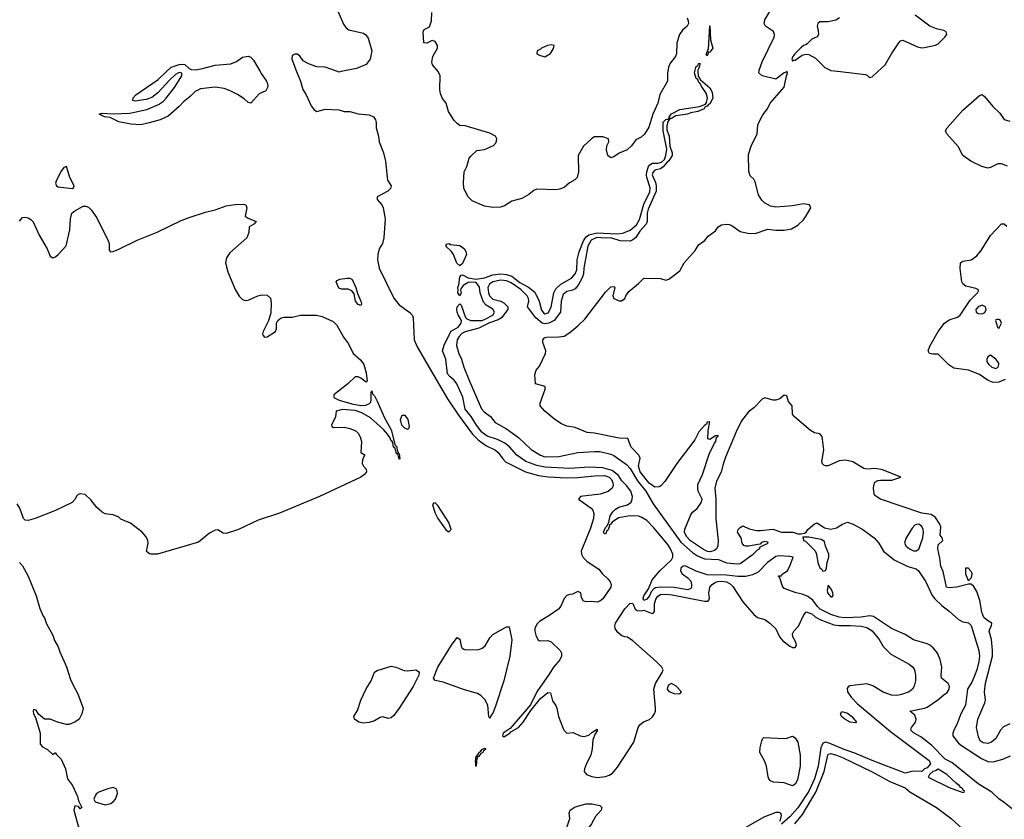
# Model space of a CAD drawing. Header units: inches. Extents: x 1384664 to 1536621, y 460766 to 646467.
# Tile 118 of 256: x 1422389 to 1429551, y 504563 to 510377. Entities that reach past the tile are written whole.
import ezdxf

# ---------------------------------------------------------------- set-up
doc = ezdxf.new("R2010")
doc.units = ezdxf.units.IN
doc.header["$MEASUREMENT"] = 0
doc.layers.add('B4520', color=7, linetype='Continuous')
doc.layers.add('B4521', color=7, linetype='Continuous')

msp = doc.modelspace()

# ---------------------------------------------------------------- linework, layer by layer
at = {"layer": 'B4520', "color": 5}
for points, elevation in [([(1424137.2, 510000), (1424145.5, 509985.5), (1424183.9, 509930), (1424191.8, 509910), (1424194.2, 509890), (1424180.7, 509859.3), (1424130, 509837.2), (1424070, 509769.6), (1424050, 509774.7), (1424021.1, 509801.1), (1423972.5, 509832.5), (1423919.8, 509859.8), (1423876, 509876), (1423810, 509885.6), (1423705.5, 509874.5), (1423664.7, 509855.3), (1423630, 509818.9), (1423580.8, 509779.2), (1423550, 509746.5), (1423470, 509676.5), (1423410.3, 509650), (1423330, 509627.7), (1423270, 509613.3), (1423197.4, 509617.4), (1423110, 509635.1), (1423046.6, 509666.6), (1423006, 509670), (1422968, 509690), (1422990, 509698.8), (1423070, 509692.4), (1423190, 509697.3), (1423315, 509725), (1423398.8, 509761.2), (1423434.1, 509785.9), (1423453.6, 509806.4), (1423514.9, 509885.1), (1423569.8, 509970), (1423568.1, 509988.1), (1423550, 509993.5), (1423521.5, 509978.5), (1423480.2, 509939.8), (1423395.3, 509844.7), (1423350, 509812.5), (1423310, 509796.7), (1423230, 509785.6), (1423212.3, 509790), (1423215.5, 509810), (1423234.8, 509830), (1423397, 509943), (1423456.3, 510000)], 580), ([(1424403.5, 510000), (1424430.9, 509930.9), (1424448.6, 509868.6), (1424472.6, 509830), (1424510, 509750.5), (1424530, 509721.6), (1424550, 509709.1), (1424610, 509726.5), (1424710, 509722.2), (1424750, 509709.8), (1424790, 509708.7), (1424850, 509692.5), (1424930, 509686.6), (1424963.7, 509670), (1424976.9, 509650), (1424982.6, 509630), (1424982.7, 509590), (1424999.2, 509530), (1425004.5, 509490), (1425034.8, 509410), (1425050, 509349), (1425063.5, 509210), (1425091.6, 509170), (1425085.5, 509150), (1425067.9, 509130), (1424989.9, 509090), (1424988.4, 509070), (1425024.5, 509030), (1425034.1, 509010), (1425048.7, 508930), (1425038.3, 508790), (1425028.5, 508750), (1425004.1, 508710), (1424993.5, 508670), (1424992.1, 508630), (1425002.8, 508570), (1425110, 508352.8), (1425150, 508303.8), (1425228, 508248), (1425245.8, 508225.8), (1425252.1, 508210), (1425257.7, 508050), (1425279.6, 507999.6), (1425359.3, 507859.3), (1425501.2, 507621.2), (1425581.8, 507501.8), (1425683.8, 507363.8), (1425723.2, 507323.2), (1425780.3, 507280.3), (1425850, 507246.9), (1425870, 507229.8), (1425903, 507183), (1425923.4, 507163.4), (1426068.8, 507088.8), (1426162.7, 507062.7), (1426233.1, 507053.1), (1426370, 507045.5), (1426450, 507047.5), (1426570, 507060.4), (1426643.1, 507063.1), (1426676.3, 507050), (1426693, 507033), (1426703.9, 507010), (1426705.5, 506990), (1426698.1, 506970), (1426670, 506945.7), (1426611.9, 506928.1), (1426467.3, 506910), (1426454.8, 506890), (1426545.4, 506825.4), (1426558.1, 506810), (1426565.6, 506785.6), (1426561.7, 506750), (1426539.9, 506680.1), (1426472.8, 506512.8), (1426474.9, 506490), (1426487.7, 506467.7), (1426517.1, 506437.1), (1426601, 506381), (1426625.9, 506350), (1426670, 506308.2), (1426684, 506290), (1426690.3, 506270.3), (1426688.1, 506250), (1426630, 506165.3), (1426610, 506148.1), (1426590, 506142.1), (1426550, 506146.9), (1426510, 506143.7), (1426490, 506150.2), (1426475.3, 506175.3), (1426470, 506210), (1426450, 506219.9), (1426410, 506199.2), (1426390, 506198.5), (1426370, 506191.5), (1426350, 506168.4), (1426326.4, 506113.6), (1426309.1, 506090.9), (1426238.6, 506041.4), (1426170, 506001.4), (1426150, 505983.1), (1426137, 505950), (1426136.8, 505930), (1426142.3, 505902.3), (1426156.7, 505870), (1426170, 505860.8), (1426230, 505862.6), (1426254.2, 505854.2), (1426319.8, 505790), (1426330.8, 505770), (1426330.4, 505750), (1426317, 505723), (1426271.5, 505670), (1426241, 505619), (1426151.1, 505490), (1426104.7, 505395.3), (1425957.7, 505222.3), (1425905.5, 505190), (1425900.5, 505170), (1425910, 505162.2), (1425954.4, 505190), (1425961, 505199), (1426017.3, 505230), (1426051.4, 505270), (1426106.2, 505353.8), (1426177.7, 505442.3), (1426230, 505485.2), (1426250, 505482), (1426264.8, 505424.8), (1426289, 505390), (1426297.2, 505370), (1426309.2, 505310), (1426343.2, 505223.2), (1426350, 505208), (1426369.1, 505189.1), (1426414, 505194), (1426466, 505170), (1426495.3, 505164.7), (1426530, 505175.3), (1426550, 505195.3), (1426590, 505218), (1426590, 505202), (1426582, 505198), (1426582, 505190), (1426575.5, 505184.5), (1426558, 505142), (1426554.3, 505074.3), (1426543.6, 505030), (1426511.5, 504970), (1426496.9, 504930), (1426495.6, 504910), (1426501.8, 504901.8), (1426512.7, 504890), (1426550, 504874.2), (1426590, 504867.8), (1426650, 504873.6), (1426676.8, 504883.2), (1426700.8, 504899.2), (1426736.9, 504943.1), (1426855.5, 505124.5), (1426888.2, 505230), (1426899.5, 505250), (1426927.3, 505272.7), (1426970.1, 505289.9), (1426991.7, 505308.3), (1427007, 505330), (1427013.5, 505350), (1427013.7, 505370), (1427001.6, 505510), (1427014.4, 505550), (1427061.7, 505630), (1427068.6, 505650), (1427059.7, 505670), (1427019.4, 505710), (1426850, 505861.1), (1426810, 505886.6), (1426790, 505888.9), (1426770, 505897.5), (1426740.3, 505920.3), (1426720.1, 505950), (1426718.5, 505970), (1426723.6, 505990), (1426790, 506094.6), (1426830, 506134.5), (1426850, 506133.3), (1426866.5, 506090), (1426880.8, 506080.8), (1426910, 506079.2), (1426930, 506084.1), (1426990, 506059.2), (1426997.8, 506062.2), (1427005.6, 506074.4), (1427006.4, 506130), (1427015.9, 506164.1), (1427030, 506186.6), (1427050, 506198.5), (1427090, 506201.1), (1427136.1, 506196.1), (1427370, 506149.1), (1427391.4, 506148.6), (1427402.5, 506157.5), (1427406.3, 506170), (1427402.3, 506210), (1427405.3, 506234.7), (1427410.1, 506250), (1427425, 506270), (1427450, 506286.9), (1427467.4, 506292.5), (1427494.5, 506294.5), (1427530, 506288.7), (1427556.1, 506276.1), (1427576.4, 506256.4), (1427650, 506144.1), (1427730, 506052.3), (1427754.7, 506030), (1427810, 506015.3), (1427846.3, 505990), (1427890, 505948.8), (1427916.6, 505890), (1427939.8, 505859.8), (1427990, 505822), (1428010, 505813.1), (1428030, 505811.8), (1428039.1, 505830), (1428033.8, 505850), (1428013, 505890), (1428010, 505911.3), (1428020.2, 505930), (1428053.1, 505966.9), (1428090, 506045.4), (1428110, 506070.8), (1428150, 506057.4), (1428175.8, 506035.8), (1428210, 506016.1), (1428310, 505976.9), (1428350, 505971.7), (1428430, 505972.9), (1428510, 505966.2), (1428550, 505956.9), (1428590, 505934.4), (1428641.2, 505870), (1428670, 505820.3), (1428724.9, 505764.9), (1428859.6, 505690), (1428884.7, 505670), (1428896.4, 505650), (1428904.8, 505610), (1428904.2, 505570), (1428895.1, 505530), (1428883.5, 505510), (1428859.7, 505490), (1428802, 505470), (1428770, 505463.9), (1428730, 505466.6), (1428670, 505487.1), (1428594.1, 505534.1), (1428550, 505549.1), (1428427.3, 505532.7), (1428414.5, 505525.5), (1428407, 505513), (1428409.7, 505490), (1428435.9, 505450), (1428482.9, 505402.9), (1428722.1, 505202.1), (1429003.1, 504990), (1429013, 504967), (1428990, 504937.4), (1428969.8, 504930.2), (1428950, 504911.8), (1428886, 504914), (1428830, 504898), (1428590.8, 504990), (1428463.9, 505043.9), (1428386.7, 505070), (1428276.9, 505116.9), (1428250, 505123.3), (1428230, 505116.3), (1428217.1, 505082.9), (1428197.9, 504950), (1428170, 504857.8), (1428130, 504768.3), (1428050, 504646.5), (1427990, 504580.4), (1427930, 504528.5)], 580), ([(1424726.3, 510000), (1424710, 509996.9), (1424701, 510000)], 580), ([(1427102.8, 510000), (1427101.1, 509990), (1427101.3, 509930), (1427046.3, 509833.7), (1427029.7, 509770), (1426993.7, 509690), (1426964.4, 509595.6), (1426934.5, 509545.5), (1426910, 509523.1), (1426870, 509504.9), (1426839.7, 509460.3), (1426808.4, 509431.6), (1426750, 509406.7), (1426710, 509380.5), (1426690, 509373.4), (1426668, 509390), (1426658.4, 509430), (1426660.9, 509459.1), (1426674.4, 509490), (1426673, 509510), (1426630, 509524.9), (1426570, 509525.5), (1426550, 509513.4), (1426490, 509457.3), (1426451.8, 509390), (1426454.7, 509270), (1426442.9, 509230), (1426428.2, 509211.8), (1426389.3, 509190), (1426350, 509157.1), (1426316.1, 509143.9), (1426290, 509139.5), (1426150, 509144.4), (1426130, 509135.8), (1426092.9, 509107.1), (1426042.5, 509077.5), (1425970, 509057.8), (1425916.4, 509023.6), (1425886.8, 509013.2), (1425830, 509011.5), (1425770, 509021.8), (1425680.7, 509060.7), (1425650.4, 509090), (1425620.4, 509150), (1425617, 509190), (1425623.1, 509270), (1425640.4, 509310), (1425657.3, 509370), (1425672.3, 509387.7), (1425713.7, 509426.3), (1425770, 509433.6), (1425836.5, 509463.5), (1425854.9, 509485.1), (1425860.4, 509510), (1425850.2, 509530.2), (1425810, 509552.9), (1425630, 509604.4), (1425590, 509608.8), (1425570, 509622), (1425550, 509645.3), (1425508, 509710), (1425491.8, 509770), (1425464.6, 509804.6), (1425450, 509838.8), (1425445.9, 509870), (1425447.1, 509970), (1425435.8, 509995.8), (1425432.5, 510000)], 580), ([(1429610, 504637.5), (1429550, 504686.2), (1429510, 504712.2), (1429460.7, 504760.7), (1429361.1, 504821.1), (1429170, 504976.1), (1429121.4, 505001.4), (1429021, 505101), (1428943.1, 505163.1), (1428890, 505192), (1428869.8, 505210), (1428876, 505230), (1428904.8, 505270), (1428910.6, 505290.6), (1428900.9, 505320.9), (1428864, 505350), (1428970, 505371), (1428990, 505379.2), (1429067.4, 505432.6), (1429110, 505469.3), (1429135.9, 505484.1), (1429150.8, 505510), (1429152.8, 505530), (1429143, 505550), (1429094, 505590), (1429091.5, 505610), (1429096.4, 505670), (1429084.7, 505724.7), (1429064, 505770), (1429034, 505810), (1429010, 505829.7), (1428990, 505839.1), (1428890, 505867.8), (1428830, 505906), (1428730, 505951.3), (1428598.5, 506038.5), (1428570, 506041.8), (1428510, 506032.9), (1428390, 506027.5), (1428350, 506033.4), (1428290, 506052.6), (1428212.3, 506090), (1428191.5, 506110), (1428157.4, 506157.4), (1428122.6, 506182.6), (1428081.1, 506201.1), (1428037.2, 506210), (1427950, 506242), (1427937.2, 506257.2), (1427918, 506318), (1427906, 506330), (1427910, 506334), (1427930, 506334), (1427935.3, 506344.7), (1427973.2, 506370), (1427994, 506410), (1428014, 506470), (1427990, 506475.1), (1427910, 506477.7), (1427890, 506472.9), (1427828.2, 506430), (1427760, 506360), (1427719.6, 506340.4), (1427670, 506327.6), (1427611.6, 506328.4), (1427530, 506339.2), (1427390, 506341.6), (1427308.3, 506368.3), (1427230, 506406), (1427216, 506404), (1427197.3, 506390), (1427194.7, 506370), (1427207.6, 506347.6), (1427250, 506318.2), (1427270, 506294.9), (1427275.5, 506270), (1427275.1, 506250), (1427270, 506240.4), (1427250, 506230.8), (1427149.5, 506249.5), (1427050, 506250.7), (1427014.4, 506245.6), (1427001.4, 506238.6), (1426982, 506218), (1426970, 506188.7), (1426950, 506163.8), (1426930, 506153.6), (1426923.9, 506170), (1426930, 506188.2), (1426961.9, 506238.1), (1426990, 506303.1), (1427045.3, 506370), (1427129.8, 506450.1), (1427139.8, 506470), (1427139.1, 506490), (1427123.2, 506530), (1427102.3, 506562.3), (1427002.7, 506682.7), (1426950, 506736.4), (1426910, 506760.2), (1426890, 506766.3), (1426830, 506770.6), (1426744.3, 506755.7), (1426697.4, 506722.6), (1426688.9, 506708.9), (1426675.9, 506704.1), (1426678, 506698), (1426670, 506668.7), (1426659.9, 506660.1), (1426650, 506637.4), (1426640.4, 506640.4), (1426635.1, 506650), (1426650, 506684.4), (1426662.9, 506697.1), (1426675.3, 506724.7), (1426683.7, 506770), (1426702.4, 506797.6), (1426722.8, 506817.2), (1426748.2, 506831.8), (1426810, 506850.4), (1426836.9, 506870), (1426844.7, 506890), (1426845.4, 506910), (1426833.5, 506950), (1426803.5, 506990), (1426770, 507023.1), (1426743.7, 507063.7), (1426698.8, 507098.8), (1426630, 507119.2), (1426530, 507122.6), (1426390, 507115), (1426210, 507124.5), (1426150, 507134.8), (1426070, 507163.6), (1426004.4, 507210), (1425952.1, 507272.1), (1425918.9, 507298.9), (1425865.3, 507325.3), (1425788.9, 507350), (1425750, 507378.5), (1425710.8, 507430), (1425672.1, 507492.1), (1425630, 507545.4), (1425613.2, 507633.2), (1425568.5, 507730), (1425550, 507756.4), (1425519.2, 507779.2), (1425502, 507802), (1425489.8, 507910), (1425463.9, 507970), (1425476.5, 508010), (1425519.4, 508100.6), (1425528.5, 508111.5), (1425577.9, 508142.1), (1425600.7, 508170), (1425603.1, 508190), (1425578, 508230), (1425571.1, 508250), (1425567.8, 508270), (1425571.6, 508290), (1425590, 508310.7), (1425600.7, 508300.7), (1425631.2, 508211.2), (1425641.4, 508201.4), (1425670, 508189.3), (1425750, 508191), (1425770, 508196.5), (1425831.3, 508228.7), (1425843.2, 508250), (1425831.5, 508271.5), (1425782.7, 508302.7), (1425763.3, 508323.3), (1425739.5, 508390), (1425732.9, 508432.9), (1425710, 508465.4), (1425670, 508468.7), (1425650, 508465.6), (1425615, 508445), (1425599, 508421), (1425595.8, 508410), (1425600.4, 508390), (1425590, 508369.2), (1425577, 508390), (1425579.3, 508410), (1425575.1, 508430), (1425582.4, 508450), (1425590, 508504.7), (1425601.3, 508518.7), (1425610, 508523), (1425650, 508501.1), (1425710.2, 508490.2), (1425770, 508499.4), (1425830, 508521.7), (1425890, 508529.2), (1425930, 508525.4), (1425970, 508511.9), (1426027.2, 508467.2), (1426090, 508431.9), (1426136.1, 508396.1), (1426168.7, 508330), (1426184.8, 508264.8), (1426202.5, 508242.5), (1426210, 508237.7), (1426219.7, 508240.3), (1426233.3, 508246.7), (1426254.1, 508285.9), (1426275.4, 508390), (1426290, 508420.7), (1426325.9, 508454.1), (1426402.3, 508497.7), (1426429.9, 508530), (1426440.6, 508559.4), (1426443.8, 508630), (1426458.8, 508690), (1426490, 508768.8), (1426510, 508799.1), (1426530, 508812.5), (1426590, 508827.2), (1426730, 508820.9), (1426775, 508825), (1426830, 508846), (1426875.4, 508884.6), (1426896.2, 508923.8), (1426930, 509036.4), (1426973.7, 509126.3), (1426974.4, 509154.4), (1426950.9, 509230), (1426949.2, 509250), (1426950.9, 509270), (1426963.7, 509310), (1426970, 509319.7), (1426990, 509332.9), (1427030, 509334.2), (1427058.1, 509341.8), (1427078.8, 509361.2), (1427089.9, 509390.1), (1427096.3, 509436.3), (1427070, 509569.2), (1427070, 509631.1), (1427090, 509651.1), (1427105.1, 509654.9), (1427110, 509664), (1427116, 509664), (1427113.3, 509670), (1427130, 509691.8), (1427190, 509724), (1427334.3, 509745.7), (1427378, 509762), (1427384.8, 509775.2), (1427392.4, 509810), (1427383.4, 509843.4), (1427349.8, 509890), (1427336.4, 509916.4), (1427330, 509919.6), (1427322, 509942), (1427310, 509949.7), (1427297.7, 509990), (1427299.8, 510000)], 560), ([(1427321.8, 510000), (1427324.4, 509964.4), (1427330, 509962), (1427340.2, 509940.2), (1427410, 509881.3), (1427426.3, 509850), (1427430, 509807), (1427410, 509766.4), (1427398.9, 509761.1), (1427390, 509747.9), (1427376.1, 509743.9), (1427366.7, 509730), (1427321.6, 509710), (1427270, 509700.3), (1427247.3, 509690), (1427162, 509678), (1427130, 509658.5), (1427121.5, 509658.5), (1427103.4, 509636.6), (1427096.6, 509603.4), (1427097.1, 509577.1), (1427113.4, 509530), (1427118.4, 509458.4), (1427134.8, 509410), (1427134.8, 509390), (1427110.2, 509350), (1427097.7, 509342.3), (1427070, 509306.8), (1427050, 509293.7), (1427010, 509283.5), (1426993.7, 509266.3), (1426990.3, 509249.7), (1427013.4, 509193.4), (1427018.4, 509170), (1427018.1, 509130), (1426959.6, 509000.4), (1426953.7, 508970), (1426953.1, 508910), (1426945.6, 508890), (1426900.5, 508839.5), (1426870, 508794), (1426850, 508775.7), (1426830, 508766.6), (1426757.2, 508770), (1426690, 508791.9), (1426650, 508788.6), (1426587.5, 508792.5), (1426546, 508774), (1426520.5, 508730), (1426493.1, 508570), (1426490.2, 508530), (1426480.5, 508499.5), (1426452.1, 508447.9), (1426430, 508421.2), (1426410, 508410.7), (1426370, 508400.7), (1426342.1, 508377.9), (1426328.7, 508331.3), (1426321.6, 508250), (1426276.9, 508190), (1426238, 508170), (1426210, 508165.9), (1426190, 508170), (1426143, 508210), (1426082, 508290), (1426092.3, 508330), (1426089.9, 508350), (1426079.8, 508370), (1426034.5, 508414.5), (1425963, 508463), (1425930, 508479.1), (1425890, 508482.9), (1425829.5, 508470.5), (1425806.6, 508453.4), (1425795, 508430), (1425799.3, 508390), (1425806.5, 508370), (1425830, 508345.6), (1425890, 508331.7), (1425910, 508319.5), (1425940.4, 508290), (1425940.2, 508270), (1425893.7, 508210), (1425870, 508194.8), (1425806, 508174), (1425730, 508134.3), (1425630, 508107.5), (1425605.1, 508094.9), (1425585.3, 508074.7), (1425571.8, 508050), (1425567.1, 508007.1), (1425583.2, 507950), (1425603.9, 507910), (1425620.6, 507850), (1425660.1, 507750), (1425747.5, 507547.5), (1425766.7, 507526.7), (1425812.5, 507492.5), (1425847.8, 507447.8), (1425930, 507402.7), (1426018.1, 507338.1), (1426110, 507252.4), (1426177.6, 507210), (1426210, 507199.3), (1426310, 507201.6), (1426449.8, 507230.2), (1426570, 507237.8), (1426610, 507236.3), (1426690, 507217.6), (1426710, 507208), (1426802.1, 507142.1), (1426830, 507113.2), (1426883.8, 507023.8), (1426944.2, 506950), (1426995.9, 506855.9), (1427199, 506579), (1427281.9, 506501.9), (1427318.3, 506478.3), (1427370, 506456.2), (1427471.3, 506451.3), (1427530, 506428.3), (1427610, 506421.1), (1427630, 506423.2), (1427723.5, 506490), (1427756.8, 506523.2), (1427769.4, 506530), (1427775.6, 506544.4), (1427832, 506570), (1427830, 506578), (1427810, 506584), (1427785.2, 506574.8), (1427775.3, 506564.7), (1427759.1, 506560.9), (1427690, 506549.6), (1427669.7, 506549.6), (1427655.1, 506555.1), (1427643.7, 506570), (1427636, 506610), (1427609.3, 506650), (1427614, 506670), (1427630, 506686), (1427650, 506696), (1427694.4, 506674.4), (1427750, 506663), (1427778, 506662), (1427868.1, 506671.9), (1427930, 506652.1), (1428014, 506650), (1428050, 506638), (1428070, 506638), (1428096.4, 506643.6), (1428108.9, 506651.1), (1428122, 506670), (1428170, 506710.8), (1428190, 506718.8), (1428241.8, 506681.8), (1428290, 506673.8), (1428330, 506682.3), (1428374, 506710), (1428410, 506724.2), (1428450.4, 506710), (1428521.1, 506670), (1428603.1, 506610), (1428638.7, 506570), (1428673.1, 506513.1), (1428750.8, 506450), (1428850, 506401), (1428910, 506384), (1428926.8, 506370), (1428978.8, 506290), (1429026, 506190), (1429045.9, 506165.9), (1429096.6, 506116.6), (1429150, 506076.9), (1429216.6, 506016.6), (1429250, 505999.5), (1429290.6, 505990.5), (1429310, 505972.9), (1429366, 505790), (1429369.6, 505750), (1429364.5, 505710), (1429350.8, 505650), (1429333.8, 505606.2), (1429315.8, 505564.2), (1429283.4, 505510), (1429267.3, 505392.7), (1429233.5, 505330), (1429206.5, 505253.5), (1429184, 505210), (1429175.9, 505190), (1429175.8, 505170), (1429216.3, 505116.3), (1429238.9, 505098.9), (1429384, 505004), (1429430, 504983.8), (1429470, 504982.1), (1429539.1, 505000.9), (1429595.4, 505024.6)], 560), ([(1429590, 505256.5), (1429544.7, 505235.3), (1429523.1, 505210), (1429488, 505150), (1429456.6, 505123.4), (1429430, 505114), (1429398, 505118), (1429374.3, 505134.3), (1429362.6, 505162.6), (1429348, 505230), (1429358, 505290), (1429409.3, 505410), (1429413, 505430), (1429406, 505490), (1429413.5, 505553.5), (1429465.4, 505750), (1429465.9, 505790), (1429457.1, 505870), (1429441.7, 505930), (1429447.2, 505952.8), (1429457.3, 505970), (1429459.3, 505990), (1429427.7, 506007.7), (1429402.6, 506030), (1429387.9, 506070), (1429373, 506153), (1429350, 506220.5), (1429330, 506256.4), (1429310, 506272), (1429290, 506274), (1429206, 506250), (1429150, 506247.2), (1429130, 506251), (1429105.6, 506365.6), (1429090, 506402.8), (1429082.5, 506462.5), (1429066.7, 506530), (1429070, 506558), (1429102.8, 506590), (1429098.8, 506610), (1429084.9, 506630), (1429090.2, 506690), (1429082.6, 506710), (1429050, 506758), (1429018.5, 506778.5), (1428950, 506788.8), (1428651.3, 506890), (1428610, 506918), (1428604, 506930), (1428599.1, 506970), (1428600.5, 506990), (1428610, 507013.6), (1428630, 507026), (1428650, 507029.6), (1428732, 507030), (1428798, 507050), (1428794.4, 507054.4), (1428664.8, 507104.8), (1428613.7, 507113.7), (1428550.2, 507110.2), (1428530, 507113.2), (1428450, 507162.3), (1428394.7, 507174.7), (1428349.8, 507170.2), (1428270, 507133.4), (1428250, 507134), (1428239.1, 507139.1), (1428228.1, 507148.1), (1428224.4, 507164.4), (1428238.5, 507250), (1428225.7, 507345.7), (1428210, 507364.9), (1428170, 507373), (1428142, 507390), (1428024.4, 507490), (1428010.4, 507510), (1428006.8, 507570), (1427981.6, 507601.6), (1427970, 507642), (1427950, 507646.8), (1427919.1, 507620.9), (1427890, 507610.4), (1427870, 507610.4), (1427810, 507626.8), (1427790, 507618.8), (1427730, 507554), (1427690, 507526.8), (1427640.1, 507459.9), (1427600.5, 507379.5), (1427523.4, 507196.6), (1427502.9, 507137.1), (1427492.1, 507087.9), (1427457.7, 507022.3), (1427444.4, 506970), (1427452.6, 506890), (1427452.8, 506747.2), (1427469.7, 506590), (1427467.5, 506552.5), (1427458.3, 506530), (1427443.2, 506516.8), (1427411.7, 506508.3), (1427391.3, 506511.3), (1427364, 506524), (1427268.9, 506588.9), (1427238.3, 506618.3), (1427224.1, 506650), (1427226.6, 506673.4), (1427267.2, 506772.8), (1427283.3, 506796.7), (1427316.4, 506823.6), (1427347.7, 506870), (1427352.6, 506890), (1427324.3, 506950), (1427320.5, 506970), (1427322.8, 506997.2), (1427356.4, 507070), (1427403.1, 507216.9), (1427441.7, 507298.3), (1427452, 507310), (1427458, 507342), (1427470.5, 507350), (1427470, 507354), (1427450, 507351.3), (1427410, 507324.7), (1427394, 507330), (1427396, 507390), (1427410, 507454), (1427390, 507450.8), (1427384.1, 507435.9), (1427370, 507426.8), (1427330, 507380.4), (1427298.9, 507321.1), (1427167.8, 507150), (1427080.8, 507019.2), (1427052.3, 506987.7), (1427039.9, 506980.1), (1427010, 506977.2), (1426967.6, 507007.6), (1426901.4, 507090), (1426889.3, 507130), (1426903.3, 507190), (1426892.4, 507210), (1426835.6, 507270), (1426812.9, 507332.9), (1426750, 507333.6), (1426569.8, 507370.2), (1426516.1, 507376.1), (1426430, 507410.8), (1426370, 507422), (1426330, 507438), (1426282, 507470), (1426210, 507531.3), (1426176, 507570), (1426174.8, 507590), (1426211.3, 507690), (1426212, 507710), (1426142, 507730), (1426136.3, 507796.3), (1426145.5, 507830), (1426170, 507857.2), (1426213.4, 507950), (1426217.3, 507970), (1426194.8, 508030), (1426194, 508050), (1426210, 508066), (1426222, 508070), (1426310, 508070.8), (1426350, 508076.4), (1426390, 508102.8), (1426450, 508152), (1426499.6, 508200.4), (1426650, 508395.2), (1426690, 508434.5), (1426710, 508436.9), (1426718.4, 508430), (1426704.5, 508370), (1426709.6, 508350), (1426750, 508332.7), (1426766.8, 508333.2), (1426790.4, 508349.6), (1426797.3, 508370), (1426819.9, 508400.1), (1426890, 508459), (1426930, 508499), (1427050, 508495.4), (1427090, 508483.6), (1427110, 508489.6), (1427190, 508552.3), (1427223.1, 508610), (1427301.7, 508698.3), (1427330, 508742.7), (1427370, 508769), (1427397.5, 508802.5), (1427450, 508842), (1427470.5, 508870), (1427494.8, 508885.2), (1427529.1, 508890.9), (1427550, 508888.9), (1427570, 508879.8), (1427630, 508836.2), (1427685.4, 508825.4), (1427738.6, 508821.4), (1427830, 508854.3), (1427890, 508847.3), (1427950, 508847.2), (1428003.8, 508856.2), (1428050, 508883.7), (1428090, 508922.2), (1428110.1, 508950), (1428143.2, 509010), (1428132.7, 509030), (1428090, 509037.6), (1428010, 509023.4), (1427890, 509014.6), (1427850, 509021.4), (1427805.8, 509045.8), (1427785.9, 509065.9), (1427764, 509104), (1427739.2, 509199.2), (1427730, 509218.7), (1427702.3, 509242.3), (1427693.7, 509273.7), (1427690, 509398), (1427710, 509458), (1427753.4, 509546.6), (1427758.3, 509610), (1427764.9, 509630), (1427794.7, 509685.3), (1427828.2, 509730), (1427847.6, 509770), (1427950, 509887.6), (1427963.4, 509956.6), (1427974.6, 509990), (1427970.3, 510000)], 580), ([(1427969.5, 510000), (1427965.3, 509994.7), (1427949.3, 509990), (1427890, 509944), (1427790, 509968), (1427766.4, 509990), (1427766.7, 510000)], 580), ([(1428358.8, 510000), (1428538, 509978), (1428552.7, 509972.7), (1428570, 509958), (1428590, 509960.7), (1428631, 510000)], 580), ([(1429573.2, 509313.2), (1429530, 509330.3), (1429504, 509330), (1429455.6, 509304.4), (1429430, 509298.3), (1429388, 509310), (1429308.1, 509348.1), (1429249.4, 509389.5), (1429215.9, 509455.9), (1429129.3, 509550), (1429121.9, 509570), (1429134.4, 509590), (1429250, 509720.4), (1429350, 509809.9), (1429370, 509825.3), (1429390, 509833.1), (1429410, 509815.8), (1429467.1, 509747.1), (1429518.4, 509698.4), (1429550, 509651.3), (1429590, 509639.7)], 620), ([(1422387.6, 508912.4), (1422410, 508938.5), (1422430, 508942.4), (1422450, 508936.8), (1422470, 508925.1), (1422487.2, 508907.2), (1422530.6, 508810.6), (1422588.2, 508710), (1422610, 508659), (1422630, 508646.6), (1422650, 508652.7), (1422670, 508669.4), (1422728.2, 508731.8), (1422753, 508850), (1422757.7, 508930), (1422767.4, 508970), (1422790, 508988.2), (1422850, 509021.2), (1422870, 509022.3), (1422890, 509014.6), (1422910, 508994.9), (1422950, 508935.7), (1423032.5, 508770), (1423040.6, 508750), (1423041.3, 508701.3), (1423050, 508689.9), (1423070, 508692.7), (1423110, 508708.2), (1423244.9, 508775.1), (1423390, 508833.4), (1423563.3, 508916.7), (1423621.1, 508938.9), (1423741.7, 508978.3), (1423810, 508994.2), (1423890, 509023.6), (1423953.7, 509033.7), (1424015.4, 509035.4), (1424033.2, 509030), (1424041.1, 509010), (1424029.8, 508949.8), (1424050, 508933), (1424108.7, 508910), (1424093.2, 508890), (1424059.3, 508870), (1424056, 508830), (1424042, 508790), (1423918.5, 508681.5), (1423893.4, 508646.7), (1423885.6, 508610), (1423903.7, 508543.7), (1423955.8, 508415.8), (1423985.9, 508365.9), (1424010, 508343.6), (1424030, 508335.3), (1424050, 508336.7), (1424122, 508370), (1424150, 508377), (1424190, 508374.2), (1424213.3, 508353.3), (1424218.4, 508318.4), (1424215.7, 508244.3), (1424196.2, 508183.8), (1424160.4, 508110), (1424154.7, 508090), (1424160.1, 508080), (1424170, 508069.7), (1424190, 508071.3), (1424251, 508109), (1424256.5, 508130), (1424256, 508170), (1424266, 508190), (1424290, 508209.7), (1424310, 508214.6), (1424370, 508214.4), (1424431, 508229), (1424547.9, 508227.9), (1424590, 508218.8), (1424670, 508182.9), (1424697.1, 508157.1), (1424745.3, 508070), (1424781.2, 508021.2), (1424815.1, 507950), (1424870, 507901.6), (1424893, 507870), (1424910, 507809), (1424915.8, 507750), (1424910, 507742.4), (1424871.1, 507771.1), (1424850, 507780.9), (1424830, 507779.5), (1424776.9, 507730), (1424673.3, 507650), (1424674.8, 507630), (1424711.8, 507611.8), (1424804.4, 507584.4), (1424870, 507571.8), (1424906.5, 507573.5), (1424934.3, 507585.7), (1424942.7, 507597.3), (1424946.9, 507613.1), (1424944.9, 507670), (1424950, 507678.7), (1424956.5, 507656.5), (1424970, 507643.1), (1424990, 507604.2), (1425042.8, 507482.8), (1425090, 507395.3), (1425120.9, 507280.9), (1425130, 507275.4), (1425137, 507237), (1425142.9, 507230), (1425140.2, 507220.2), (1425150, 507222.9), (1425155.2, 507184.8), (1425150, 507182.4), (1425139.9, 507219.9), (1425130, 507221.7), (1425120.5, 507260.5), (1425109.2, 507270), (1425102.2, 507302.2), (1425095.2, 507315.3), (1425090, 507316), (1425080.4, 507340.4), (1425064.1, 507364.1), (1425036.5, 507396.5), (1424942, 507482), (1424878.9, 507518.9), (1424830, 507536.4), (1424736.8, 507543.2), (1424690, 507530.2), (1424686.6, 507490), (1424656.9, 507430), (1424660.4, 507420.4), (1424671.3, 507411.3), (1424750, 507413.5), (1424790, 507405.8), (1424830, 507389.7), (1424851.6, 507370), (1424865.1, 507345.1), (1424875.7, 507310), (1424870, 507229.2), (1424902, 507210), (1424895.1, 507204.9), (1424883.1, 507176.9), (1424879.7, 507150), (1424889.6, 507130), (1424908.2, 507108.2), (1424910.8, 507090), (1424898.4, 507070), (1424870.2, 507049.8), (1424570, 506910.8), (1424277.8, 506790), (1424122.8, 506737.2), (1423981.5, 506670), (1423890, 506641), (1423870, 506643.8), (1423830, 506666.8), (1423810, 506665.3), (1423770, 506643.9), (1423690, 506578.7), (1423391.6, 506491.6), (1423342, 506490), (1423332.4, 506492.4), (1423310.8, 506510), (1423324.4, 506570), (1423322.4, 506590), (1423310, 506616.3), (1423280.5, 506650), (1423196.2, 506716.2), (1423126, 506746), (1423110, 506761), (1423070, 506776), (1423010, 506784.7), (1422990, 506796), (1422950, 506831), (1422905.9, 506885.8), (1422864.7, 506924.7), (1422830.4, 506930.4), (1422815.5, 506924.5), (1422805.3, 506914.7), (1422791.5, 506888.5), (1422770, 506866), (1422650.4, 506809.6), (1422501.3, 506750), (1422450, 506735.3), (1422430, 506739), (1422417.4, 506750), (1422390, 506825.3), (1422370, 506855.8)], 620), ([(1429557.8, 507762.2), (1429510, 507742.5), (1429470, 507738.9), (1429434.4, 507754.4), (1429370, 507797.1), (1429290, 507829.2), (1429184.4, 507844.4), (1429147.8, 507867.8), (1429070, 507944.9), (1429030, 507944.6), (1429006.7, 507950), (1428997.7, 507970), (1429010, 508003.6), (1429070, 508109.7), (1429114.9, 508170), (1429150, 508195.6), (1429210, 508213.5), (1429230, 508227.7), (1429301.5, 508338.5), (1429354.8, 508390), (1429364.7, 508410), (1429343.5, 508423.5), (1429270, 508438.9), (1429250, 508455.5), (1429242.3, 508470), (1429228.6, 508568.6), (1429231.3, 508608.7), (1429250, 508621.5), (1429310, 508630.5), (1429350, 508659.9), (1429381.2, 508698.8), (1429450, 508806.9), (1429530, 508893.3), (1429550, 508892.8), (1429570, 508876.5)], 620), ([(1422389, 506430), (1422410, 506406), (1422450.8, 506330), (1422510, 506189), (1422536.6, 506096.6), (1422560.5, 506040.5), (1422570, 506028.7), (1422583.3, 505983.3), (1422630, 505901.2), (1422643.7, 505863.7), (1422670, 505816), (1422681, 505781), (1422730, 505672.3), (1422759.7, 505579.7), (1422777.4, 505537.4), (1422810, 505480.9), (1422852.1, 505370), (1422842.4, 505330), (1422820.9, 505290), (1422790, 505270.4), (1422747.2, 505252.8), (1422730, 505252.7), (1422664.7, 505270), (1422610, 505291.3), (1422570, 505291.3), (1422527.3, 505327.3), (1422510, 505356), (1422490, 505362), (1422486.6, 505350), (1422489.5, 505330), (1422503.3, 505303.3), (1422537.6, 505190), (1422539, 505110), (1422555.3, 505090), (1422591.7, 505071.7), (1422630, 505035.3), (1422650, 505048), (1422655.5, 505035.5), (1422690, 505000.9), (1422723, 504930), (1422736.6, 504856.6), (1422773.7, 504810), (1422809.3, 504730), (1422818, 504698), (1422842, 504650), (1422830, 504638), (1422816, 504656), (1422790, 504662), (1422783.7, 504630), (1422822, 504490)], 620), ([(1428027.8, 504530), (1428082.9, 504597.1), (1428180.8, 504759.2), (1428240.9, 504910), (1428267.1, 505030), (1428270, 505035.9), (1428290, 505041.4), (1428330, 505030.4), (1428377.7, 505010), (1428585.8, 504910), (1428718.8, 504838.8), (1428830, 504792.2), (1428862.5, 504762.5), (1429056.6, 504650), (1429165.3, 504570), (1429250.6, 504490)], 560), ([(1427921.6, 504550), (1427931.3, 504590), (1427926.5, 504606.5), (1427913.5, 504613.5), (1427890, 504612.5), (1427801.8, 504578.2), (1427670, 504504.2)], 580)]:
    msp.add_lwpolyline(points, dxfattribs=dict(at, elevation=elevation))
for points, elevation in [([(1422730, 509310.9), (1422710, 509303.7), (1422690, 509275.4), (1422656, 509210), (1422650, 509187.4), (1422657.4, 509170), (1422670, 509162.3), (1422770, 509150.2), (1422782.6, 509157.4), (1422786, 509170), (1422753.6, 509230)], 620), ([(1425590, 508586.6), (1425567.6, 508607.6), (1425544, 508670), (1425531.1, 508691.1), (1425489, 508730), (1425494.6, 508745.4), (1425510, 508750.5), (1425523.8, 508743.8), (1425590, 508736.3), (1425624.4, 508710), (1425634.4, 508690), (1425638, 508670), (1425610, 508605.2)], 560), ([(1424870, 508298.9), (1424850, 508306.3), (1424832.5, 508330), (1424823, 508383), (1424805.1, 508405.1), (1424777.8, 508417.8), (1424730, 508418.2), (1424710, 508426.2), (1424690.7, 508470), (1424699.6, 508480.4), (1424716.9, 508490), (1424770, 508498.2), (1424790, 508498.9), (1424808.7, 508488.7), (1424834.7, 508430), (1424845.4, 508385.4), (1424871.3, 508330), (1424875.8, 508310)], 580), ([(1429390, 508301.9), (1429359.8, 508290), (1429344.6, 508270), (1429345.9, 508250), (1429361.6, 508241.6), (1429390, 508239.6), (1429410, 508248), (1429419.2, 508270), (1429414.1, 508290)], 640), ([(1429510, 508198.2), (1429502.2, 508197.8), (1429490, 508195.1), (1429487.3, 508190), (1429501.6, 508141.6), (1429510, 508131), (1429529.4, 508170), (1429522, 508190)], 640), ([(1429450, 507936.9), (1429430, 507924.7), (1429423.5, 507910), (1429423.5, 507890), (1429437.6, 507870), (1429460.2, 507850), (1429490, 507840.8), (1429505.3, 507850), (1429512, 507870), (1429510, 507879.5), (1429490, 507909.7)], 640), ([(1425210, 507397.1), (1425190, 507406.1), (1425169.1, 507430), (1425160.1, 507470), (1425170, 507501.8), (1425190, 507501.6), (1425212.8, 507470), (1425221.9, 507418.1), (1425217.3, 507402.7)], 580), ([(1425410, 506864.7), (1425399.1, 506860.9), (1425392.4, 506850), (1425410.2, 506790), (1425429.5, 506749.5), (1425490, 506664.6), (1425510, 506653), (1425527, 506670), (1425510, 506722.4), (1425430, 506844)], 620), ([(1428930, 506708.3), (1428912.5, 506707.5), (1428898.9, 506701.1), (1428879.7, 506680.3), (1428834.7, 506605.3), (1428825.2, 506570), (1428837, 506550), (1428860.4, 506530), (1428890, 506516), (1428910, 506515), (1428930, 506528.1), (1428959.1, 506610), (1428962.8, 506650), (1428959.9, 506670), (1428950, 506691.8)], 580), ([(1428130, 506615.3), (1428084.7, 506615.3), (1428082, 506610), (1428087.1, 506607.1), (1428091, 506590), (1428105.7, 506585.7), (1428174.3, 506514.3), (1428184.5, 506490), (1428194.4, 506430), (1428210, 506392.7), (1428222.7, 506382.8), (1428230, 506368), (1428250, 506372), (1428257.2, 506390), (1428261.2, 506430), (1428275.3, 506470), (1428274, 506490), (1428249.4, 506550), (1428244, 506584), (1428218, 506598)], 560), ([(1429290, 506298), (1429270, 506346), (1429270, 506392), (1429290, 506390.8), (1429296.7, 506376.7), (1429310, 506364.7), (1429314, 506350), (1429310, 506318)], 580), ([(1428270, 506265.2), (1428261.3, 506230), (1428265.6, 506210), (1428290, 506180.4), (1428298.7, 506181.3), (1428306, 506190), (1428302.9, 506210), (1428294.1, 506234.2)], 560), ([(1425810, 505297.2), (1425802, 505310), (1425794, 505394), (1425773.1, 505433.1), (1425743.6, 505463.6), (1425717.9, 505477.9), (1425623.6, 505503.6), (1425470, 505560.3), (1425411.5, 505571.5), (1425399.3, 505590), (1425431.8, 505670), (1425530, 505830.1), (1425570, 505884.4), (1425590, 505872.9), (1425600.9, 505820.9), (1425607.4, 505807.4), (1425619.2, 505799.2), (1425634.7, 505794.7), (1425730, 505798), (1425752.6, 505807.4), (1425774.5, 505825.5), (1425810, 505883.6), (1425830, 505905.6), (1425930, 505961.6), (1425950, 505962.8), (1425967.9, 505867.9), (1425954, 505750), (1425910, 505569.8), (1425850, 505386.9), (1425830, 505333.6), (1425818.9, 505321.1)], 580), ([(1425210, 505642.5), (1425269.6, 505649.6), (1425290, 505638.9), (1425294.9, 505630), (1425292, 505610), (1425250.3, 505529.7), (1425150, 505372.3), (1425110, 505318.6), (1425090, 505300.8), (1425070, 505296.9), (1425030, 505308.3), (1425010, 505302.6), (1424970, 505278.9), (1424930, 505266), (1424890, 505263.1), (1424856, 505270), (1424824.7, 505290), (1424820.5, 505310), (1424846, 505354), (1424870.8, 505430), (1424910, 505512.3), (1424944.9, 505570), (1424970, 505632.1), (1424990, 505644.7), (1425090, 505676.4), (1425124.6, 505670), (1425184.6, 505644.6)], 580), ([(1427130, 505551.1), (1427110, 505540.9), (1427102.5, 505530), (1427099.3, 505510), (1427110, 505492.5), (1427150, 505477.5), (1427190, 505474.9), (1427202.3, 505490), (1427164.7, 505530)], 620), ([(1428470, 505265.1), (1428430, 505269.8), (1428389.7, 505290), (1428366.3, 505310), (1428359.6, 505330), (1428370, 505347.3), (1428410, 505333.8), (1428442, 505310), (1428476.3, 505270)], 580), ([(1428010, 504806.8), (1427950, 504828.3), (1427872.1, 504832.1), (1427850, 504843.6), (1427838.5, 504858.5), (1427832.3, 504872.3), (1427821.4, 504950), (1427807.2, 504987.2), (1427773.7, 505050), (1427774.3, 505085.7), (1427785.9, 505134.1), (1427791.4, 505148.6), (1427802.8, 505157.2), (1427950, 505150.3), (1427970, 505152), (1428010, 505168.7), (1428030, 505156.5), (1428050, 505123.9), (1428066.7, 505030), (1428065.3, 504950), (1428047.5, 504850), (1428030, 504817.4)], 580), ([(1425710, 504948.7), (1425706, 504950), (1425708, 504972), (1425704, 504984), (1425710, 505021), (1425719, 505021), (1425715.1, 505030), (1425723.9, 505036.1), (1425727.9, 505050), (1425742.7, 505057.3), (1425749.8, 505070), (1425770, 505080.3), (1425777.3, 505077.3), (1425778.3, 505070), (1425760.7, 505059.3), (1425757.7, 505050), (1425741.2, 505038.8), (1425730, 505019.6), (1425720.4, 505019.6), (1425713.4, 505006.6)], 580), ([(1429070, 504928.4), (1429050, 504914.7), (1429030, 504909.7), (1429007.7, 504890), (1428996, 504870), (1429150, 504793.4), (1429250, 504758), (1429259, 504761), (1429262, 504770), (1429253.3, 504773.3), (1429244, 504790), (1429233.5, 504793.5), (1429222, 504810), (1429202.9, 504822.9), (1429131.8, 504890)], 580), ([(1423070, 504793.3), (1423030, 504785.1), (1422970, 504763.7), (1422948.9, 504751.1), (1422940.6, 504739.4), (1422928.5, 504710), (1422939.1, 504690), (1423010, 504667.7), (1423050, 504677.3), (1423070, 504690.8), (1423086, 504710), (1423101.6, 504750), (1423098.7, 504770), (1423090, 504783.7)], 620), ([(1426367, 504387), (1426354, 504390), (1426353.2, 504393.2), (1426364.2, 504490), (1426389.6, 504570), (1426384.7, 504610), (1426394, 504630), (1426430, 504652.9), (1426510, 504674.6), (1426550, 504675.9), (1426610, 504663.6), (1426622.7, 504650), (1426618.2, 504630), (1426576.9, 504583.1), (1426547.2, 504530), (1426490.2, 504450), (1426448.5, 504410), (1426410, 504392.2), (1426390, 504388.1)], 580)]:
    msp.add_lwpolyline(points, close=True, dxfattribs=dict(at, elevation=elevation))
at = {"layer": 'B4521', "color": 5}
for points, elevation in [([(1424680.5, 510490), (1424743.9, 510343.9), (1424761.2, 510321.2), (1424784.3, 510304.3), (1424890, 510278.2), (1424907.2, 510267.2), (1424923.4, 510243.4), (1424949.8, 510150), (1424937.7, 510090), (1424908.8, 510051.2), (1424838.5, 510021.5), (1424726.3, 510000)], 580), ([(1427766.7, 510000), (1427767, 510010), (1427789, 510070), (1427878, 510250), (1427880.3, 510270), (1427871.4, 510291.4), (1427813, 510330), (1427803.8, 510350), (1427810, 510376.3), (1427870, 510478.7)], 580), ([(1425432.5, 510000), (1425392.6, 510050), (1425387.1, 510070), (1425393.6, 510110), (1425428.3, 510170), (1425429.2, 510190), (1425410, 510219.6), (1425390, 510226.7), (1425350, 510205.7), (1425329.1, 510210), (1425323.1, 510290), (1425330, 510306), (1425370, 510325.2), (1425385.3, 510370), (1425386.4, 510430)], 580), ([(1427244.1, 510390), (1427252, 510370), (1427253.3, 510350), (1427243.6, 510330), (1427210, 510301.3), (1427188.5, 510270), (1427169.7, 510210), (1427166.6, 510130), (1427158.7, 510110), (1427119.7, 510060.3), (1427108.2, 510031.8), (1427102.8, 510000)], 580), ([(1428352, 510390), (1428326, 510374), (1428270, 510361.3), (1428210, 510361), (1428195.3, 510350), (1428189.2, 510330), (1428198, 510298), (1428199, 510270), (1428190, 510252), (1428150, 510236), (1428118, 510202), (1428106.6, 510193.4), (1428090, 510190.5), (1428070, 510173.4), (1428026.6, 510130), (1428012.3, 510110), (1428005.6, 510090), (1428010, 510075.3), (1428016.8, 510083.2), (1428030, 510083.5), (1428079.6, 510120.4), (1428110, 510127.1), (1428130, 510123.5), (1428178.3, 510098.3), (1428245.7, 510030), (1428290, 510008.4), (1428358.8, 510000)], 580), ([(1428631, 510000), (1428683.1, 510050), (1428730.3, 510130), (1428783.1, 510210), (1428796.5, 510223.5), (1428811.9, 510228.1), (1428920.1, 510180.1), (1428950, 510173.5), (1428970, 510174.6), (1429050, 510191.5), (1429070, 510201.5), (1429119.2, 510250), (1429131.6, 510270), (1429127.2, 510290), (1429110, 510299.8), (1429057, 510310), (1429009.3, 510330), (1428901.3, 510410)], 580), ([(1423456.3, 510000), (1423490, 510032.4), (1423550, 510051.9), (1423570, 510054.7), (1423590, 510051.2), (1423621.6, 510021.6), (1423635.5, 510015.5), (1423670, 510012.9), (1423718.8, 510021.2), (1423810, 510047.6), (1423924.5, 510055.5), (1423966.4, 510073.6), (1424010, 510103.9), (1424050, 510112.2), (1424070, 510104.3), (1424090, 510082.2), (1424137.2, 510000)], 580), ([(1424701, 510000), (1424610, 510031.6), (1424550, 510035.6), (1424490, 510055.6), (1424450, 510078.7), (1424428.5, 510110), (1424410, 510125.7), (1424390, 510126.5), (1424370, 510116.5), (1424367.7, 510090), (1424403.5, 510000)], 580), ([(1427299.8, 510000), (1427306.2, 510030), (1427310, 510037.6), (1427318.8, 510041.2), (1427330, 510060.5), (1427337.6, 510057.6), (1427330, 510024.5), (1427321.1, 510010), (1427321.8, 510000)], 560), ([(1427970.3, 510000), (1427970, 510000.7), (1427969.5, 510000)], 580)]:
    msp.add_lwpolyline(points, dxfattribs=dict(at, elevation=elevation))
for points, elevation in [([(1427390, 510114), (1427382.9, 510122.9), (1427390, 510146), (1427398, 510142), (1427392.3, 510150), (1427398.2, 510161.8), (1427410, 510332), (1427414.8, 510230), (1427430.1, 510170), (1427410, 510141.1), (1427400.2, 510139.7)], 560), ([(1426254.5, 510194.5), (1426228.5, 510190), (1426184.2, 510170), (1426177.8, 510162.2), (1426153, 510150), (1426151.3, 510130), (1426170, 510118.8), (1426210, 510106), (1426250, 510131), (1426271.7, 510168.3), (1426276, 510190)], 620)]:
    msp.add_lwpolyline(points, close=True, dxfattribs=dict(at, elevation=elevation))

doc.saveas('drawing.dxf')
